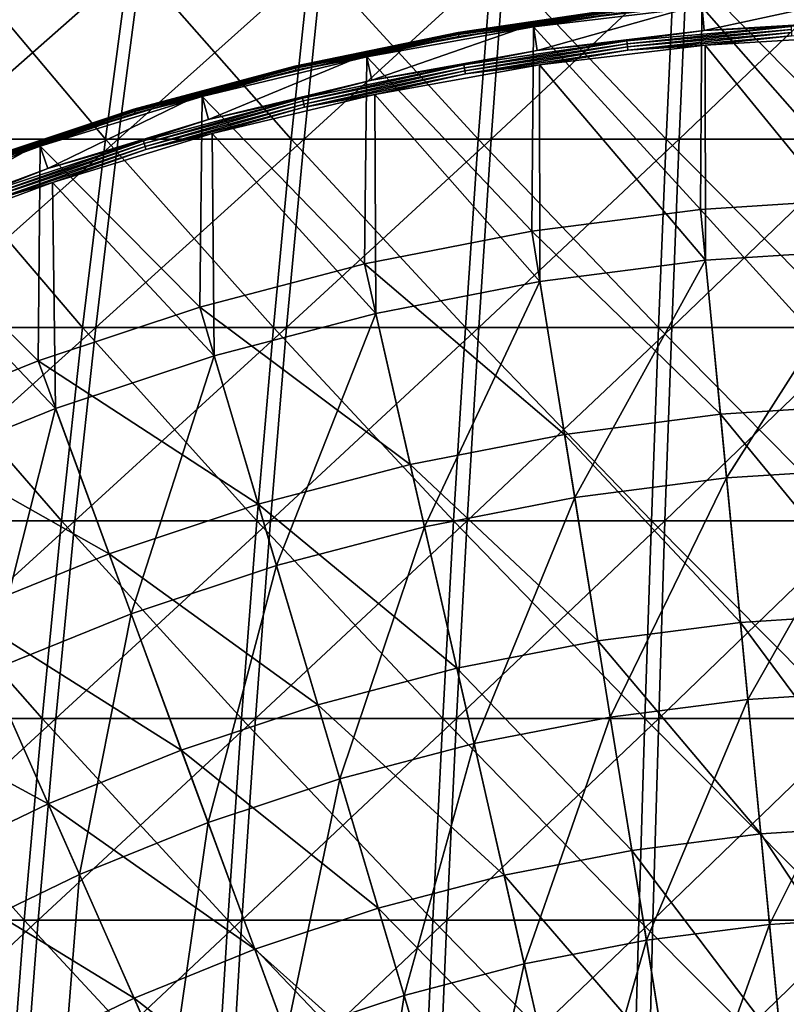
# Model space of a CAD drawing. Header units: millimetres. Extents: x -80 to 80, y -80 to 80.
# Tile 113 of 170: x -15 to -3, y 29 to 45. Entities that reach past the tile are written whole.
import ezdxf

# ---------------------------------------------------------------- set-up
doc = ezdxf.new("R2010")
doc.units = ezdxf.units.MM
doc.header["$LTSCALE"] = 13.670324
for name, color, linetype in [('1', 7, 'CONTINUOUS'), ('12', 7, 'CONTINUOUS'), ('14', 7, 'CONTINUOUS'), ('2', 7, 'CONTINUOUS'), ('4', 7, 'CONTINUOUS'), ('6', 7, 'CONTINUOUS'), ('8', 7, 'CONTINUOUS')]:
    doc.layers.add(name, color=color, linetype=linetype)

msp = doc.modelspace()

# ---------------------------------------------------------------- linework, layer by layer
at = {"layer": '1', "color": 7, "linetype": 'Continuous'}
for points in [[(-13.258, 42.984, 66.156), (-12.877, 45.886, 64.255), (-16.174, 42.984, 65.504), (-13.258, 42.984, 66.156)], [(-16.174, 42.984, 65.504), (-12.877, 45.886, 64.255), (-15.71, 45.886, 63.621), (-16.174, 42.984, 65.504)], [(-10.316, 42.984, 66.678), (-10.019, 45.886, 64.762), (-13.258, 42.984, 66.156), (-10.316, 42.984, 66.678)], [(-13.258, 42.984, 66.156), (-10.019, 45.886, 64.762), (-12.877, 45.886, 64.255), (-13.258, 42.984, 66.156)], [(-7.353, 42.984, 67.069), (-7.142, 45.886, 65.142), (-10.316, 42.984, 66.678), (-7.353, 42.984, 67.069)], [(-10.316, 42.984, 66.678), (-7.142, 45.886, 65.142), (-10.019, 45.886, 64.762), (-10.316, 42.984, 66.678)], [(-4.377, 42.984, 67.329), (-4.251, 45.886, 65.394), (-7.353, 42.984, 67.069), (-4.377, 42.984, 67.329)], [(-7.353, 42.984, 67.069), (-4.251, 45.886, 65.394), (-7.142, 45.886, 65.142), (-7.353, 42.984, 67.069)], [(-1.391, 42.984, 67.457), (-1.351, 45.886, 65.518), (-4.377, 42.984, 67.329), (-1.391, 42.984, 67.457)], [(-4.377, 42.984, 67.329), (-1.351, 45.886, 65.518), (-4.251, 45.886, 65.394), (-4.377, 42.984, 67.329)], [(-13.614, 40, 67.931), (-13.258, 42.984, 66.156), (-16.608, 40, 67.262), (-13.614, 40, 67.931)], [(-16.608, 40, 67.262), (-13.258, 42.984, 66.156), (-16.174, 42.984, 65.504), (-16.608, 40, 67.262)], [(-10.593, 40, 68.467), (-10.316, 42.984, 66.678), (-13.614, 40, 67.931), (-10.593, 40, 68.467)], [(-13.614, 40, 67.931), (-10.316, 42.984, 66.678), (-13.258, 42.984, 66.156), (-13.614, 40, 67.931)], [(-7.551, 40, 68.869), (-7.353, 42.984, 67.069), (-10.593, 40, 68.467), (-7.551, 40, 68.869)], [(-10.593, 40, 68.467), (-7.353, 42.984, 67.069), (-10.316, 42.984, 66.678), (-10.593, 40, 68.467)], [(-4.494, 40, 69.136), (-4.377, 42.984, 67.329), (-7.551, 40, 68.869), (-4.494, 40, 69.136)], [(-7.551, 40, 68.869), (-4.377, 42.984, 67.329), (-7.353, 42.984, 67.069), (-7.551, 40, 68.869)], [(-1.428, 40, 69.267), (-1.391, 42.984, 67.457), (-4.494, 40, 69.136), (-1.428, 40, 69.267)], [(-4.494, 40, 69.136), (-1.391, 42.984, 67.457), (-4.377, 42.984, 67.329), (-4.494, 40, 69.136)], [(-13.944, 36.94, 69.577), (-13.614, 40, 67.931), (-17.011, 36.94, 68.892), (-13.944, 36.94, 69.577)], [(-17.011, 36.94, 68.892), (-13.614, 40, 67.931), (-16.608, 40, 67.262), (-17.011, 36.94, 68.892)], [(-10.849, 36.94, 70.127), (-10.593, 40, 68.467), (-13.944, 36.94, 69.577), (-10.849, 36.94, 70.127)], [(-13.944, 36.94, 69.577), (-10.593, 40, 68.467), (-13.614, 40, 67.931), (-13.944, 36.94, 69.577)], [(-7.734, 36.94, 70.538), (-7.551, 40, 68.869), (-10.849, 36.94, 70.127), (-7.734, 36.94, 70.538)], [(-10.849, 36.94, 70.127), (-7.551, 40, 68.869), (-10.593, 40, 68.467), (-10.849, 36.94, 70.127)], [(-4.603, 36.94, 70.811), (-4.494, 40, 69.136), (-7.734, 36.94, 70.538), (-4.603, 36.94, 70.811)], [(-7.734, 36.94, 70.538), (-4.494, 40, 69.136), (-7.551, 40, 68.869), (-7.734, 36.94, 70.538)], [(-1.463, 36.94, 70.946), (-1.428, 40, 69.267), (-4.603, 36.94, 70.811), (-1.463, 36.94, 70.946)], [(-4.603, 36.94, 70.811), (-1.428, 40, 69.267), (-4.494, 40, 69.136), (-4.603, 36.94, 70.811)], [(-14.247, 33.809, 71.091), (-13.944, 36.94, 69.577), (-17.381, 33.809, 70.39), (-14.247, 33.809, 71.091)], [(-17.381, 33.809, 70.39), (-13.944, 36.94, 69.577), (-17.011, 36.94, 68.892), (-17.381, 33.809, 70.39)], [(-11.085, 33.809, 71.652), (-10.849, 36.94, 70.127), (-14.247, 33.809, 71.091), (-11.085, 33.809, 71.652)], [(-14.247, 33.809, 71.091), (-10.849, 36.94, 70.127), (-13.944, 36.94, 69.577), (-14.247, 33.809, 71.091)], [(-7.902, 33.809, 72.073), (-7.734, 36.94, 70.538), (-11.085, 33.809, 71.652), (-7.902, 33.809, 72.073)], [(-11.085, 33.809, 71.652), (-7.734, 36.94, 70.538), (-10.849, 36.94, 70.127), (-11.085, 33.809, 71.652)], [(-4.703, 33.809, 72.352), (-4.603, 36.94, 70.811), (-7.902, 33.809, 72.073), (-4.703, 33.809, 72.352)], [(-7.902, 33.809, 72.073), (-4.603, 36.94, 70.811), (-7.734, 36.94, 70.538), (-7.902, 33.809, 72.073)], [(-1.495, 33.809, 72.489), (-1.463, 36.94, 70.946), (-4.703, 33.809, 72.352), (-1.495, 33.809, 72.489)], [(-4.703, 33.809, 72.352), (-1.463, 36.94, 70.946), (-4.603, 36.94, 70.811), (-4.703, 33.809, 72.352)], [(-14.523, 30.615, 72.469), (-14.247, 33.809, 71.091), (-17.718, 30.615, 71.755), (-14.523, 30.615, 72.469)], [(-17.718, 30.615, 71.755), (-14.247, 33.809, 71.091), (-17.381, 33.809, 70.39), (-17.718, 30.615, 71.755)], [(-11.3, 30.615, 73.041), (-11.085, 33.809, 71.652), (-14.523, 30.615, 72.469), (-11.3, 30.615, 73.041)], [(-14.523, 30.615, 72.469), (-11.085, 33.809, 71.652), (-14.247, 33.809, 71.091), (-14.523, 30.615, 72.469)], [(-8.055, 30.615, 73.47), (-7.902, 33.809, 72.073), (-11.3, 30.615, 73.041), (-8.055, 30.615, 73.47)], [(-11.3, 30.615, 73.041), (-7.902, 33.809, 72.073), (-11.085, 33.809, 71.652), (-11.3, 30.615, 73.041)], [(-4.794, 30.615, 73.755), (-4.703, 33.809, 72.352), (-8.055, 30.615, 73.47), (-4.794, 30.615, 73.755)], [(-8.055, 30.615, 73.47), (-4.703, 33.809, 72.352), (-7.902, 33.809, 72.073), (-8.055, 30.615, 73.47)], [(-1.524, 30.615, 73.895), (-1.495, 33.809, 72.489), (-4.794, 30.615, 73.755), (-1.524, 30.615, 73.895)], [(-4.794, 30.615, 73.755), (-1.495, 33.809, 72.489), (-4.703, 33.809, 72.352), (-4.794, 30.615, 73.755)], [(-14.772, 27.362, 73.71), (-14.523, 30.615, 72.469), (-18.021, 27.362, 72.983), (-14.772, 27.362, 73.71)], [(-18.021, 27.362, 72.983), (-14.523, 30.615, 72.469), (-17.718, 30.615, 71.755), (-18.021, 27.362, 72.983)], [(-11.494, 27.362, 74.292), (-11.3, 30.615, 73.041), (-14.772, 27.362, 73.71), (-11.494, 27.362, 74.292)], [(-14.772, 27.362, 73.71), (-11.3, 30.615, 73.041), (-14.523, 30.615, 72.469), (-14.772, 27.362, 73.71)], [(-8.193, 27.362, 74.728), (-8.055, 30.615, 73.47), (-11.494, 27.362, 74.292), (-8.193, 27.362, 74.728)], [(-11.494, 27.362, 74.292), (-8.055, 30.615, 73.47), (-11.3, 30.615, 73.041), (-11.494, 27.362, 74.292)], [(-4.876, 27.362, 75.017), (-4.794, 30.615, 73.755), (-8.193, 27.362, 74.728), (-4.876, 27.362, 75.017)], [(-8.193, 27.362, 74.728), (-4.794, 30.615, 73.755), (-8.055, 30.615, 73.47), (-8.193, 27.362, 74.728)], [(-1.55, 27.362, 75.159), (-1.524, 30.615, 73.895), (-4.876, 27.362, 75.017), (-1.55, 27.362, 75.159)], [(-4.876, 27.362, 75.017), (-1.524, 30.615, 73.895), (-4.794, 30.615, 73.755), (-4.876, 27.362, 75.017)]]:
    msp.add_3dface(points, dxfattribs=at)
at = {"layer": '12', "color": 42, "linetype": 'Continuous', "true_color": 0xd9ad06}
for points in [[(-1.323, 44.629, 67.745), (-1.322, 41.236, 69.467), (-3.965, 44.472, 67.745), (-1.323, 44.629, 67.745)], [(-3.965, 44.472, 67.745), (-3.962, 41.066, 69.467), (-6.592, 44.159, 67.745), (-3.965, 44.472, 67.745)], [(-1.322, 41.236, 69.467), (-3.962, 41.066, 69.467), (-3.965, 44.472, 67.745), (-1.322, 41.236, 69.467)], [(-6.592, 44.159, 67.745), (-6.585, 40.728, 69.467), (-9.197, 43.691, 67.745), (-6.592, 44.159, 67.745)], [(-3.962, 41.066, 69.467), (-6.585, 40.728, 69.467), (-6.592, 44.159, 67.745), (-3.962, 41.066, 69.467)], [(-9.197, 43.691, 67.745), (-9.181, 40.222, 69.467), (-11.769, 43.07, 67.745), (-9.197, 43.691, 67.745)], [(-6.585, 40.728, 69.467), (-9.181, 40.222, 69.467), (-9.197, 43.691, 67.745), (-6.585, 40.728, 69.467)], [(-11.769, 43.07, 67.745), (-11.739, 39.552, 69.467), (-14.3, 42.297, 67.745), (-11.769, 43.07, 67.745)], [(-9.181, 40.222, 69.467), (-11.739, 39.552, 69.467), (-11.769, 43.07, 67.745), (-9.181, 40.222, 69.467)], [(-14.3, 42.297, 67.745), (-14.249, 38.718, 69.467), (-16.78, 41.376, 67.745), (-14.3, 42.297, 67.745)], [(-11.739, 39.552, 69.467), (-14.249, 38.718, 69.467), (-14.3, 42.297, 67.745), (-11.739, 39.552, 69.467)], [(-14.249, 38.718, 69.467), (-16.7, 37.726, 69.467), (-16.78, 41.376, 67.745), (-14.249, 38.718, 69.467)], [(-3.962, 41.066, 69.467), (-1.322, 41.236, 69.467), (-3.629, 37.62, 71.053), (-3.962, 41.066, 69.467)], [(-3.629, 37.62, 71.053), (-1.322, 41.236, 69.467), (-1.211, 37.775, 71.053), (-3.629, 37.62, 71.053)], [(-6.585, 40.728, 69.467), (-3.962, 41.066, 69.467), (-6.032, 37.31, 71.053), (-6.585, 40.728, 69.467)], [(-6.032, 37.31, 71.053), (-3.962, 41.066, 69.467), (-3.629, 37.62, 71.053), (-6.032, 37.31, 71.053)], [(-9.181, 40.222, 69.467), (-6.585, 40.728, 69.467), (-8.41, 36.847, 71.053), (-9.181, 40.222, 69.467)], [(-8.41, 36.847, 71.053), (-6.585, 40.728, 69.467), (-6.032, 37.31, 71.053), (-8.41, 36.847, 71.053)], [(-11.739, 39.552, 69.467), (-9.181, 40.222, 69.467), (-10.754, 36.233, 71.053), (-11.739, 39.552, 69.467)], [(-10.754, 36.233, 71.053), (-9.181, 40.222, 69.467), (-8.41, 36.847, 71.053), (-10.754, 36.233, 71.053)], [(-14.249, 38.718, 69.467), (-11.739, 39.552, 69.467), (-13.053, 35.469, 71.053), (-14.249, 38.718, 69.467)], [(-13.053, 35.469, 71.053), (-11.739, 39.552, 69.467), (-10.754, 36.233, 71.053), (-13.053, 35.469, 71.053)], [(-16.7, 37.726, 69.467), (-14.249, 38.718, 69.467), (-15.299, 34.56, 71.053), (-16.7, 37.726, 69.467)], [(-15.299, 34.56, 71.053), (-14.249, 38.718, 69.467), (-13.053, 35.469, 71.053), (-15.299, 34.56, 71.053)], [(-3.629, 37.62, 71.053), (-1.211, 37.775, 71.053), (-3.291, 34.113, 72.496), (-3.629, 37.62, 71.053)], [(-3.291, 34.113, 72.496), (-1.211, 37.775, 71.053), (-1.098, 34.254, 72.496), (-3.291, 34.113, 72.496)], [(-6.032, 37.31, 71.053), (-3.629, 37.62, 71.053), (-5.47, 33.832, 72.496), (-6.032, 37.31, 71.053)], [(-5.47, 33.832, 72.496), (-3.629, 37.62, 71.053), (-3.291, 34.113, 72.496), (-5.47, 33.832, 72.496)], [(-8.41, 36.847, 71.053), (-6.032, 37.31, 71.053), (-7.626, 33.412, 72.496), (-8.41, 36.847, 71.053)], [(-7.626, 33.412, 72.496), (-6.032, 37.31, 71.053), (-5.47, 33.832, 72.496), (-7.626, 33.412, 72.496)], [(-10.754, 36.233, 71.053), (-8.41, 36.847, 71.053), (-9.751, 32.855, 72.496), (-10.754, 36.233, 71.053)], [(-9.751, 32.855, 72.496), (-8.41, 36.847, 71.053), (-7.626, 33.412, 72.496), (-9.751, 32.855, 72.496)], [(-13.053, 35.469, 71.053), (-10.754, 36.233, 71.053), (-11.836, 32.162, 72.496), (-13.053, 35.469, 71.053)], [(-11.836, 32.162, 72.496), (-10.754, 36.233, 71.053), (-9.751, 32.855, 72.496), (-11.836, 32.162, 72.496)], [(-15.299, 34.56, 71.053), (-13.053, 35.469, 71.053), (-13.872, 31.338, 72.496), (-15.299, 34.56, 71.053)], [(-13.872, 31.338, 72.496), (-13.053, 35.469, 71.053), (-11.836, 32.162, 72.496), (-13.872, 31.338, 72.496)], [(-15.852, 30.385, 72.496), (-15.299, 34.56, 71.053), (-13.872, 31.338, 72.496), (-15.852, 30.385, 72.496)], [(-3.291, 34.113, 72.496), (-1.098, 34.254, 72.496), (-2.947, 30.55, 73.797), (-3.291, 34.113, 72.496)], [(-2.947, 30.55, 73.797), (-1.098, 34.254, 72.496), (-0.984, 30.676, 73.797), (-2.947, 30.55, 73.797)], [(-5.47, 33.832, 72.496), (-3.291, 34.113, 72.496), (-4.898, 30.299, 73.797), (-5.47, 33.832, 72.496)], [(-4.898, 30.299, 73.797), (-3.291, 34.113, 72.496), (-2.947, 30.55, 73.797), (-4.898, 30.299, 73.797)], [(-7.626, 33.412, 72.496), (-5.47, 33.832, 72.496), (-6.83, 29.923, 73.797), (-7.626, 33.412, 72.496)], [(-6.83, 29.923, 73.797), (-5.47, 33.832, 72.496), (-4.898, 30.299, 73.797), (-6.83, 29.923, 73.797)], [(-9.751, 32.855, 72.496), (-7.626, 33.412, 72.496), (-8.733, 29.424, 73.797), (-9.751, 32.855, 72.496)], [(-8.733, 29.424, 73.797), (-7.626, 33.412, 72.496), (-6.83, 29.923, 73.797), (-8.733, 29.424, 73.797)], [(-11.836, 32.162, 72.496), (-9.751, 32.855, 72.496), (-10.6, 28.804, 73.797), (-11.836, 32.162, 72.496)], [(-10.6, 28.804, 73.797), (-9.751, 32.855, 72.496), (-8.733, 29.424, 73.797), (-10.6, 28.804, 73.797)], [(-13.872, 31.338, 72.496), (-11.836, 32.162, 72.496), (-12.424, 28.065, 73.797), (-13.872, 31.338, 72.496)], [(-12.424, 28.065, 73.797), (-11.836, 32.162, 72.496), (-10.6, 28.804, 73.797), (-12.424, 28.065, 73.797)], [(-15.852, 30.385, 72.496), (-13.872, 31.338, 72.496), (-14.196, 27.212, 73.797), (-15.852, 30.385, 72.496)], [(-14.196, 27.212, 73.797), (-13.872, 31.338, 72.496), (-12.424, 28.065, 73.797), (-14.196, 27.212, 73.797)], [(-2.947, 30.55, 73.797), (-0.984, 30.676, 73.797), (-2.599, 26.938, 74.951), (-2.947, 30.55, 73.797)], [(-4.898, 30.299, 73.797), (-2.947, 30.55, 73.797), (-4.319, 26.716, 74.951), (-4.898, 30.299, 73.797)], [(-4.319, 26.716, 74.951), (-2.947, 30.55, 73.797), (-2.599, 26.938, 74.951), (-4.319, 26.716, 74.951)], [(-15.911, 26.246, 73.797), (-15.852, 30.385, 72.496), (-14.196, 27.212, 73.797), (-15.911, 26.246, 73.797)], [(-6.83, 29.923, 73.797), (-4.898, 30.299, 73.797), (-6.022, 26.385, 74.951), (-6.83, 29.923, 73.797)], [(-6.022, 26.385, 74.951), (-4.898, 30.299, 73.797), (-4.319, 26.716, 74.951), (-6.022, 26.385, 74.951)], [(-8.733, 29.424, 73.797), (-6.83, 29.923, 73.797), (-7.7, 25.945, 74.951), (-8.733, 29.424, 73.797)], [(-7.7, 25.945, 74.951), (-6.83, 29.923, 73.797), (-6.022, 26.385, 74.951), (-7.7, 25.945, 74.951)], [(-10.6, 28.804, 73.797), (-8.733, 29.424, 73.797), (-9.347, 25.398, 74.951), (-10.6, 28.804, 73.797)], [(-9.347, 25.398, 74.951), (-8.733, 29.424, 73.797), (-7.7, 25.945, 74.951), (-9.347, 25.398, 74.951)]]:
    msp.add_3dface(points, dxfattribs=at)
at = {"layer": '14', "color": 42, "linetype": 'Continuous', "true_color": 0xd9ad06}
for points in [[(-3.985, 44.704, 67.776), (-2.607, 44.765, 67.747), (-5.206, 44.538, 67.747), (-3.985, 44.704, 67.776)], [(-2.607, 44.765, 67.747), (-5.2, 44.492, 67.728), (-5.206, 44.538, 67.747), (-2.607, 44.765, 67.747)], [(-2.605, 44.719, 67.728), (-5.2, 44.492, 67.728), (-2.607, 44.765, 67.747), (-2.605, 44.719, 67.728)], [(-3.985, 44.704, 67.776), (-1.33, 44.861, 67.776), (-2.607, 44.765, 67.747), (-3.985, 44.704, 67.776)], [(-6.627, 44.389, 67.776), (-3.985, 44.704, 67.776), (-5.206, 44.538, 67.747), (-6.627, 44.389, 67.776)], [(-2.605, 44.719, 67.728), (-5.195, 44.442, 67.721), (-5.2, 44.492, 67.728), (-2.605, 44.719, 67.728)], [(-2.602, 44.669, 67.721), (-5.195, 44.442, 67.721), (-2.605, 44.719, 67.728), (-2.602, 44.669, 67.721)], [(-2.602, 44.669, 67.721), (-5.189, 44.393, 67.727), (-5.195, 44.442, 67.721), (-2.602, 44.669, 67.721)], [(-2.599, 44.62, 67.727), (-5.189, 44.393, 67.727), (-2.602, 44.669, 67.721), (-2.599, 44.62, 67.727)], [(-2.599, 44.62, 67.727), (-3.965, 44.472, 67.745), (-5.189, 44.393, 67.727), (-2.599, 44.62, 67.727)], [(-1.323, 44.629, 67.745), (-3.965, 44.472, 67.745), (-2.599, 44.62, 67.727), (-1.323, 44.629, 67.745)], [(-6.627, 44.389, 67.776), (-5.206, 44.538, 67.747), (-7.787, 44.16, 67.747), (-6.627, 44.389, 67.776)], [(-5.206, 44.538, 67.747), (-7.778, 44.114, 67.728), (-7.787, 44.16, 67.747), (-5.206, 44.538, 67.747)], [(-5.2, 44.492, 67.728), (-7.778, 44.114, 67.728), (-5.206, 44.538, 67.747), (-5.2, 44.492, 67.728)], [(-5.2, 44.492, 67.728), (-7.77, 44.065, 67.721), (-7.778, 44.114, 67.728), (-5.2, 44.492, 67.728)], [(-5.195, 44.442, 67.721), (-7.77, 44.065, 67.721), (-5.2, 44.492, 67.728), (-5.195, 44.442, 67.721)], [(-5.195, 44.442, 67.721), (-7.761, 44.016, 67.727), (-7.77, 44.065, 67.721), (-5.195, 44.442, 67.721)], [(-5.189, 44.393, 67.727), (-7.761, 44.016, 67.727), (-5.195, 44.442, 67.721), (-5.189, 44.393, 67.727)], [(-3.965, 44.472, 67.745), (-6.592, 44.159, 67.745), (-5.189, 44.393, 67.727), (-3.965, 44.472, 67.745)], [(-9.244, 43.918, 67.776), (-6.627, 44.389, 67.776), (-7.787, 44.16, 67.747), (-9.244, 43.918, 67.776)], [(-5.189, 44.393, 67.727), (-6.592, 44.159, 67.745), (-7.761, 44.016, 67.727), (-5.189, 44.393, 67.727)], [(-9.244, 43.918, 67.776), (-7.787, 44.16, 67.747), (-10.341, 43.632, 67.747), (-9.244, 43.918, 67.776)], [(-7.787, 44.16, 67.747), (-10.33, 43.587, 67.728), (-10.341, 43.632, 67.747), (-7.787, 44.16, 67.747)], [(-7.778, 44.114, 67.728), (-10.33, 43.587, 67.728), (-7.787, 44.16, 67.747), (-7.778, 44.114, 67.728)], [(-6.592, 44.159, 67.745), (-9.197, 43.691, 67.745), (-7.761, 44.016, 67.727), (-6.592, 44.159, 67.745)], [(-7.778, 44.114, 67.728), (-10.319, 43.539, 67.721), (-10.33, 43.587, 67.728), (-7.778, 44.114, 67.728)], [(-7.77, 44.065, 67.721), (-10.319, 43.539, 67.721), (-7.778, 44.114, 67.728), (-7.77, 44.065, 67.721)], [(-7.77, 44.065, 67.721), (-10.307, 43.491, 67.727), (-10.319, 43.539, 67.721), (-7.77, 44.065, 67.721)], [(-7.761, 44.016, 67.727), (-10.307, 43.491, 67.727), (-7.77, 44.065, 67.721), (-7.761, 44.016, 67.727)], [(-7.761, 44.016, 67.727), (-9.197, 43.691, 67.745), (-10.307, 43.491, 67.727), (-7.761, 44.016, 67.727)], [(-11.83, 43.294, 67.776), (-9.244, 43.918, 67.776), (-10.341, 43.632, 67.747), (-11.83, 43.294, 67.776)], [(-9.197, 43.691, 67.745), (-11.769, 43.07, 67.745), (-10.307, 43.491, 67.727), (-9.197, 43.691, 67.745)], [(-11.83, 43.294, 67.776), (-10.341, 43.632, 67.747), (-12.86, 42.957, 67.747), (-11.83, 43.294, 67.776)], [(-10.341, 43.632, 67.747), (-12.847, 42.913, 67.728), (-12.86, 42.957, 67.747), (-10.341, 43.632, 67.747)], [(-10.33, 43.587, 67.728), (-12.847, 42.913, 67.728), (-10.341, 43.632, 67.747), (-10.33, 43.587, 67.728)], [(-10.33, 43.587, 67.728), (-12.833, 42.865, 67.721), (-12.847, 42.913, 67.728), (-10.33, 43.587, 67.728)], [(-10.319, 43.539, 67.721), (-12.833, 42.865, 67.721), (-10.33, 43.587, 67.728), (-10.319, 43.539, 67.721)], [(-10.319, 43.539, 67.721), (-12.819, 42.818, 67.727), (-12.833, 42.865, 67.721), (-10.319, 43.539, 67.721)], [(-10.307, 43.491, 67.727), (-12.819, 42.818, 67.727), (-10.319, 43.539, 67.721), (-10.307, 43.491, 67.727)], [(-10.307, 43.491, 67.727), (-11.769, 43.07, 67.745), (-12.819, 42.818, 67.727), (-10.307, 43.491, 67.727)], [(-14.374, 42.517, 67.776), (-11.83, 43.294, 67.776), (-12.86, 42.957, 67.747), (-14.374, 42.517, 67.776)], [(-11.769, 43.07, 67.745), (-14.3, 42.297, 67.745), (-12.819, 42.818, 67.727), (-11.769, 43.07, 67.745)], [(-14.374, 42.517, 67.776), (-12.86, 42.957, 67.747), (-15.336, 42.137, 67.747), (-14.374, 42.517, 67.776)], [(-12.86, 42.957, 67.747), (-15.321, 42.093, 67.728), (-15.336, 42.137, 67.747), (-12.86, 42.957, 67.747)], [(-12.847, 42.913, 67.728), (-15.321, 42.093, 67.728), (-12.86, 42.957, 67.747), (-12.847, 42.913, 67.728)], [(-12.847, 42.913, 67.728), (-15.304, 42.047, 67.721), (-15.321, 42.093, 67.728), (-12.847, 42.913, 67.728)], [(-12.833, 42.865, 67.721), (-15.304, 42.047, 67.721), (-12.847, 42.913, 67.728), (-12.833, 42.865, 67.721)], [(-12.833, 42.865, 67.721), (-15.287, 42, 67.727), (-15.304, 42.047, 67.721), (-12.833, 42.865, 67.721)], [(-12.819, 42.818, 67.727), (-15.287, 42, 67.727), (-12.833, 42.865, 67.721), (-12.819, 42.818, 67.727)], [(-12.819, 42.818, 67.727), (-14.3, 42.297, 67.745), (-15.287, 42, 67.727), (-12.819, 42.818, 67.727)], [(-16.867, 41.591, 67.776), (-14.374, 42.517, 67.776), (-15.336, 42.137, 67.747), (-16.867, 41.591, 67.776)], [(-14.3, 42.297, 67.745), (-16.78, 41.376, 67.745), (-15.287, 42, 67.727), (-14.3, 42.297, 67.745)]]:
    msp.add_3dface(points, dxfattribs=at)
at = {"layer": '2', "color": 7, "linetype": 'Continuous'}
for points in [[(-15.904, 45.886, -63.573), (-13.46, 42.984, -66.115), (-16.374, 42.984, -65.454), (-15.904, 45.886, -63.573)], [(-13.073, 45.886, -64.215), (-13.46, 42.984, -66.115), (-15.904, 45.886, -63.573), (-13.073, 45.886, -64.215)], [(-13.073, 45.886, -64.215), (-10.519, 42.984, -66.646), (-13.46, 42.984, -66.115), (-13.073, 45.886, -64.215)], [(-10.217, 45.886, -64.731), (-10.519, 42.984, -66.646), (-13.073, 45.886, -64.215), (-10.217, 45.886, -64.731)], [(-10.217, 45.886, -64.731), (-7.558, 42.984, -67.047), (-10.519, 42.984, -66.646), (-10.217, 45.886, -64.731)], [(-7.341, 45.886, -65.12), (-7.558, 42.984, -67.047), (-10.217, 45.886, -64.731), (-7.341, 45.886, -65.12)], [(-7.341, 45.886, -65.12), (-4.582, 42.984, -67.316), (-7.558, 42.984, -67.047), (-7.341, 45.886, -65.12)], [(-4.45, 45.886, -65.381), (-4.582, 42.984, -67.316), (-7.341, 45.886, -65.12), (-4.45, 45.886, -65.381)], [(-4.45, 45.886, -65.381), (-1.597, 42.984, -67.452), (-4.582, 42.984, -67.316), (-4.45, 45.886, -65.381)], [(-1.551, 45.886, -65.514), (-1.597, 42.984, -67.452), (-4.45, 45.886, -65.381), (-1.551, 45.886, -65.514)], [(-16.374, 42.984, -65.454), (-13.821, 40, -67.889), (-16.814, 40, -67.211), (-16.374, 42.984, -65.454)], [(-13.46, 42.984, -66.115), (-13.821, 40, -67.889), (-16.374, 42.984, -65.454), (-13.46, 42.984, -66.115)], [(-13.46, 42.984, -66.115), (-10.802, 40, -68.435), (-13.821, 40, -67.889), (-13.46, 42.984, -66.115)], [(-10.519, 42.984, -66.646), (-10.802, 40, -68.435), (-13.46, 42.984, -66.115), (-10.519, 42.984, -66.646)], [(-10.519, 42.984, -66.646), (-7.761, 40, -68.846), (-10.802, 40, -68.435), (-10.519, 42.984, -66.646)], [(-7.558, 42.984, -67.047), (-7.761, 40, -68.846), (-10.519, 42.984, -66.646), (-7.558, 42.984, -67.047)], [(-7.558, 42.984, -67.047), (-4.705, 40, -69.122), (-7.761, 40, -68.846), (-7.558, 42.984, -67.047)], [(-4.582, 42.984, -67.316), (-4.705, 40, -69.122), (-7.558, 42.984, -67.047), (-4.582, 42.984, -67.316)], [(-4.582, 42.984, -67.316), (-1.64, 40, -69.263), (-4.705, 40, -69.122), (-4.582, 42.984, -67.316)], [(-1.597, 42.984, -67.452), (-1.64, 40, -69.263), (-4.582, 42.984, -67.316), (-1.597, 42.984, -67.452)], [(-16.814, 40, -67.211), (-14.156, 36.94, -69.534), (-17.221, 36.94, -68.84), (-16.814, 40, -67.211)], [(-13.821, 40, -67.889), (-14.156, 36.94, -69.534), (-16.814, 40, -67.211), (-13.821, 40, -67.889)], [(-13.821, 40, -67.889), (-11.064, 36.94, -70.093), (-14.156, 36.94, -69.534), (-13.821, 40, -67.889)], [(-10.802, 40, -68.435), (-11.064, 36.94, -70.093), (-13.821, 40, -67.889), (-10.802, 40, -68.435)], [(-10.802, 40, -68.435), (-7.949, 36.94, -70.514), (-11.064, 36.94, -70.093), (-10.802, 40, -68.435)], [(-7.761, 40, -68.846), (-7.949, 36.94, -70.514), (-10.802, 40, -68.435), (-7.761, 40, -68.846)], [(-7.761, 40, -68.846), (-4.819, 36.94, -70.797), (-7.949, 36.94, -70.514), (-7.761, 40, -68.846)], [(-4.705, 40, -69.122), (-4.819, 36.94, -70.797), (-7.761, 40, -68.846), (-4.705, 40, -69.122)], [(-4.705, 40, -69.122), (-1.68, 36.94, -70.941), (-4.819, 36.94, -70.797), (-4.705, 40, -69.122)], [(-1.64, 40, -69.263), (-1.68, 36.94, -70.941), (-4.705, 40, -69.122), (-1.64, 40, -69.263)], [(-17.221, 36.94, -68.84), (-14.464, 33.809, -71.047), (-17.596, 33.809, -70.337), (-17.221, 36.94, -68.84)], [(-14.156, 36.94, -69.534), (-14.464, 33.809, -71.047), (-17.221, 36.94, -68.84), (-14.156, 36.94, -69.534)], [(-14.156, 36.94, -69.534), (-11.304, 33.809, -71.618), (-14.464, 33.809, -71.047), (-14.156, 36.94, -69.534)], [(-11.064, 36.94, -70.093), (-11.304, 33.809, -71.618), (-14.156, 36.94, -69.534), (-11.064, 36.94, -70.093)], [(-11.064, 36.94, -70.093), (-8.122, 33.809, -72.048), (-11.304, 33.809, -71.618), (-11.064, 36.94, -70.093)], [(-7.949, 36.94, -70.514), (-8.122, 33.809, -72.048), (-11.064, 36.94, -70.093), (-7.949, 36.94, -70.514)], [(-7.949, 36.94, -70.514), (-4.924, 33.809, -72.337), (-8.122, 33.809, -72.048), (-7.949, 36.94, -70.514)], [(-4.819, 36.94, -70.797), (-4.924, 33.809, -72.337), (-7.949, 36.94, -70.514), (-4.819, 36.94, -70.797)], [(-4.819, 36.94, -70.797), (-1.716, 33.809, -72.484), (-4.924, 33.809, -72.337), (-4.819, 36.94, -70.797)], [(-1.68, 36.94, -70.941), (-1.716, 33.809, -72.484), (-4.819, 36.94, -70.797), (-1.68, 36.94, -70.941)], [(-17.596, 33.809, -70.337), (-14.745, 30.615, -72.425), (-17.937, 30.615, -71.701), (-17.596, 33.809, -70.337)], [(-14.464, 33.809, -71.047), (-14.745, 30.615, -72.425), (-17.596, 33.809, -70.337), (-14.464, 33.809, -71.047)], [(-14.464, 33.809, -71.047), (-11.523, 30.615, -73.007), (-14.745, 30.615, -72.425), (-14.464, 33.809, -71.047)], [(-11.304, 33.809, -71.618), (-11.523, 30.615, -73.007), (-14.464, 33.809, -71.047), (-11.304, 33.809, -71.618)], [(-11.304, 33.809, -71.618), (-8.28, 30.615, -73.445), (-11.523, 30.615, -73.007), (-11.304, 33.809, -71.618)], [(-8.122, 33.809, -72.048), (-8.28, 30.615, -73.445), (-11.304, 33.809, -71.618), (-8.122, 33.809, -72.048)], [(-8.122, 33.809, -72.048), (-5.019, 30.615, -73.74), (-8.28, 30.615, -73.445), (-8.122, 33.809, -72.048)], [(-4.924, 33.809, -72.337), (-5.019, 30.615, -73.74), (-8.122, 33.809, -72.048), (-4.924, 33.809, -72.337)], [(-4.924, 33.809, -72.337), (-1.749, 30.615, -73.89), (-5.019, 30.615, -73.74), (-4.924, 33.809, -72.337)], [(-1.716, 33.809, -72.484), (-1.749, 30.615, -73.89), (-4.924, 33.809, -72.337), (-1.716, 33.809, -72.484)], [(-14.745, 30.615, -72.425), (-14.997, 27.362, -73.664), (-17.937, 30.615, -71.701), (-14.745, 30.615, -72.425)], [(-14.745, 30.615, -72.425), (-11.721, 27.362, -74.256), (-14.997, 27.362, -73.664), (-14.745, 30.615, -72.425)], [(-11.523, 30.615, -73.007), (-11.721, 27.362, -74.256), (-14.745, 30.615, -72.425), (-11.523, 30.615, -73.007)], [(-11.523, 30.615, -73.007), (-8.421, 27.362, -74.702), (-11.721, 27.362, -74.256), (-11.523, 30.615, -73.007)], [(-8.28, 30.615, -73.445), (-8.421, 27.362, -74.702), (-11.523, 30.615, -73.007), (-8.28, 30.615, -73.445)], [(-8.28, 30.615, -73.445), (-5.105, 27.362, -75.002), (-8.421, 27.362, -74.702), (-8.28, 30.615, -73.445)], [(-5.019, 30.615, -73.74), (-5.105, 27.362, -75.002), (-8.28, 30.615, -73.445), (-5.019, 30.615, -73.74)], [(-5.019, 30.615, -73.74), (-1.779, 27.362, -75.154), (-5.105, 27.362, -75.002), (-5.019, 30.615, -73.74)], [(-1.749, 30.615, -73.89), (-1.779, 27.362, -75.154), (-5.019, 30.615, -73.74), (-1.749, 30.615, -73.89)]]:
    msp.add_3dface(points, dxfattribs=at)
at = {"layer": '4', "color": 42, "linetype": 'Continuous', "true_color": 0xd9ad06}
for points in [[(-4.019, 45.078, 68.497), (-1.348, 42.042, 70.132), (-1.341, 45.237, 68.497), (-4.019, 45.078, 68.497)], [(-6.682, 44.761, 68.497), (-4.039, 41.869, 70.132), (-4.019, 45.078, 68.497), (-6.682, 44.761, 68.497)], [(-4.039, 41.869, 70.132), (-1.348, 42.042, 70.132), (-4.019, 45.078, 68.497), (-4.039, 41.869, 70.132)], [(-9.322, 44.286, 68.497), (-6.713, 41.524, 70.132), (-6.682, 44.761, 68.497), (-9.322, 44.286, 68.497)], [(-6.713, 41.524, 70.132), (-4.039, 41.869, 70.132), (-6.682, 44.761, 68.497), (-6.713, 41.524, 70.132)], [(-11.929, 43.656, 68.497), (-9.36, 41.009, 70.132), (-9.322, 44.286, 68.497), (-11.929, 43.656, 68.497)], [(-9.36, 41.009, 70.132), (-6.713, 41.524, 70.132), (-9.322, 44.286, 68.497), (-9.36, 41.009, 70.132)], [(-14.494, 42.873, 68.497), (-11.968, 40.325, 70.132), (-11.929, 43.656, 68.497), (-14.494, 42.873, 68.497)], [(-11.968, 40.325, 70.132), (-9.36, 41.009, 70.132), (-11.929, 43.656, 68.497), (-11.968, 40.325, 70.132)], [(-17.009, 41.939, 68.497), (-14.527, 39.475, 70.132), (-14.494, 42.873, 68.497), (-17.009, 41.939, 68.497)], [(-14.527, 39.475, 70.132), (-11.968, 40.325, 70.132), (-14.494, 42.873, 68.497), (-14.527, 39.475, 70.132)], [(-17.026, 38.463, 70.132), (-14.527, 39.475, 70.132), (-17.009, 41.939, 68.497), (-17.026, 38.463, 70.132)], [(-4.039, 41.869, 70.132), (-1.244, 38.787, 71.647), (-1.348, 42.042, 70.132), (-4.039, 41.869, 70.132)], [(-6.713, 41.524, 70.132), (-3.726, 38.627, 71.647), (-4.039, 41.869, 70.132), (-6.713, 41.524, 70.132)], [(-3.726, 38.627, 71.647), (-1.244, 38.787, 71.647), (-4.039, 41.869, 70.132), (-3.726, 38.627, 71.647)], [(-9.36, 41.009, 70.132), (-6.194, 38.309, 71.647), (-6.713, 41.524, 70.132), (-9.36, 41.009, 70.132)], [(-6.194, 38.309, 71.647), (-3.726, 38.627, 71.647), (-6.713, 41.524, 70.132), (-6.194, 38.309, 71.647)], [(-11.968, 40.325, 70.132), (-8.635, 37.834, 71.647), (-9.36, 41.009, 70.132), (-11.968, 40.325, 70.132)], [(-8.635, 37.834, 71.647), (-6.194, 38.309, 71.647), (-9.36, 41.009, 70.132), (-8.635, 37.834, 71.647)], [(-14.527, 39.475, 70.132), (-11.042, 37.203, 71.647), (-11.968, 40.325, 70.132), (-14.527, 39.475, 70.132)], [(-11.042, 37.203, 71.647), (-8.635, 37.834, 71.647), (-11.968, 40.325, 70.132), (-11.042, 37.203, 71.647)], [(-17.026, 38.463, 70.132), (-13.402, 36.419, 71.647), (-14.527, 39.475, 70.132), (-17.026, 38.463, 70.132)], [(-13.402, 36.419, 71.647), (-11.042, 37.203, 71.647), (-14.527, 39.475, 70.132), (-13.402, 36.419, 71.647)], [(-3.726, 38.627, 71.647), (-1.138, 35.477, 73.037), (-1.244, 38.787, 71.647), (-3.726, 38.627, 71.647)], [(-6.194, 38.309, 71.647), (-3.408, 35.331, 73.037), (-3.726, 38.627, 71.647), (-6.194, 38.309, 71.647)], [(-3.408, 35.331, 73.037), (-1.138, 35.477, 73.037), (-3.726, 38.627, 71.647), (-3.408, 35.331, 73.037)], [(-15.708, 35.485, 71.647), (-13.402, 36.419, 71.647), (-17.026, 38.463, 70.132), (-15.708, 35.485, 71.647)], [(-8.635, 37.834, 71.647), (-5.665, 35.04, 73.037), (-6.194, 38.309, 71.647), (-8.635, 37.834, 71.647)], [(-5.665, 35.04, 73.037), (-3.408, 35.331, 73.037), (-6.194, 38.309, 71.647), (-5.665, 35.04, 73.037)], [(-11.042, 37.203, 71.647), (-7.898, 34.605, 73.037), (-8.635, 37.834, 71.647), (-11.042, 37.203, 71.647)], [(-7.898, 34.605, 73.037), (-5.665, 35.04, 73.037), (-8.635, 37.834, 71.647), (-7.898, 34.605, 73.037)], [(-13.402, 36.419, 71.647), (-10.099, 34.028, 73.037), (-11.042, 37.203, 71.647), (-13.402, 36.419, 71.647)], [(-10.099, 34.028, 73.037), (-7.898, 34.605, 73.037), (-11.042, 37.203, 71.647), (-10.099, 34.028, 73.037)], [(-15.708, 35.485, 71.647), (-12.259, 33.311, 73.037), (-13.402, 36.419, 71.647), (-15.708, 35.485, 71.647)], [(-12.259, 33.311, 73.037), (-10.099, 34.028, 73.037), (-13.402, 36.419, 71.647), (-12.259, 33.311, 73.037)], [(-17.95, 34.406, 71.647), (-14.368, 32.457, 73.037), (-15.708, 35.485, 71.647), (-17.95, 34.406, 71.647)], [(-14.368, 32.457, 73.037), (-12.259, 33.311, 73.037), (-15.708, 35.485, 71.647), (-14.368, 32.457, 73.037)], [(-3.408, 35.331, 73.037), (-1.03, 32.117, 74.302), (-1.138, 35.477, 73.037), (-3.408, 35.331, 73.037)], [(-5.665, 35.04, 73.037), (-3.086, 31.985, 74.302), (-3.408, 35.331, 73.037), (-5.665, 35.04, 73.037)], [(-3.086, 31.985, 74.302), (-1.03, 32.117, 74.302), (-3.408, 35.331, 73.037), (-3.086, 31.985, 74.302)], [(-7.898, 34.605, 73.037), (-5.129, 31.722, 74.302), (-5.665, 35.04, 73.037), (-7.898, 34.605, 73.037)], [(-5.129, 31.722, 74.302), (-3.086, 31.985, 74.302), (-5.665, 35.04, 73.037), (-5.129, 31.722, 74.302)], [(-10.099, 34.028, 73.037), (-7.15, 31.328, 74.302), (-7.898, 34.605, 73.037), (-10.099, 34.028, 73.037)], [(-7.15, 31.328, 74.302), (-5.129, 31.722, 74.302), (-7.898, 34.605, 73.037), (-7.15, 31.328, 74.302)], [(-16.418, 31.47, 73.037), (-14.368, 32.457, 73.037), (-17.95, 34.406, 71.647), (-16.418, 31.47, 73.037)], [(-12.259, 33.311, 73.037), (-9.143, 30.805, 74.302), (-10.099, 34.028, 73.037), (-12.259, 33.311, 73.037)], [(-9.143, 30.805, 74.302), (-7.15, 31.328, 74.302), (-10.099, 34.028, 73.037), (-9.143, 30.805, 74.302)], [(-14.368, 32.457, 73.037), (-11.098, 30.156, 74.302), (-12.259, 33.311, 73.037), (-14.368, 32.457, 73.037)], [(-11.098, 30.156, 74.302), (-9.143, 30.805, 74.302), (-12.259, 33.311, 73.037), (-11.098, 30.156, 74.302)], [(-16.418, 31.47, 73.037), (-13.007, 29.383, 74.302), (-14.368, 32.457, 73.037), (-16.418, 31.47, 73.037)], [(-13.007, 29.383, 74.302), (-11.098, 30.156, 74.302), (-14.368, 32.457, 73.037), (-13.007, 29.383, 74.302)], [(-3.086, 31.985, 74.302), (-0.921, 28.712, 75.438), (-1.03, 32.117, 74.302), (-3.086, 31.985, 74.302)], [(-5.129, 31.722, 74.302), (-2.758, 28.594, 75.438), (-3.086, 31.985, 74.302), (-5.129, 31.722, 74.302)], [(-2.758, 28.594, 75.438), (-0.921, 28.712, 75.438), (-3.086, 31.985, 74.302), (-2.758, 28.594, 75.438)], [(-7.15, 31.328, 74.302), (-4.585, 28.358, 75.438), (-5.129, 31.722, 74.302), (-7.15, 31.328, 74.302)], [(-4.585, 28.358, 75.438), (-2.758, 28.594, 75.438), (-5.129, 31.722, 74.302), (-4.585, 28.358, 75.438)], [(-14.863, 28.49, 74.302), (-13.007, 29.383, 74.302), (-16.418, 31.47, 73.037), (-14.863, 28.49, 74.302)], [(-9.143, 30.805, 74.302), (-6.392, 28.006, 75.438), (-7.15, 31.328, 74.302), (-9.143, 30.805, 74.302)], [(-6.392, 28.006, 75.438), (-4.585, 28.358, 75.438), (-7.15, 31.328, 74.302), (-6.392, 28.006, 75.438)], [(-11.098, 30.156, 74.302), (-8.174, 27.539, 75.438), (-9.143, 30.805, 74.302), (-11.098, 30.156, 74.302)], [(-8.174, 27.539, 75.438), (-6.392, 28.006, 75.438), (-9.143, 30.805, 74.302), (-8.174, 27.539, 75.438)], [(-13.007, 29.383, 74.302), (-9.921, 26.959, 75.438), (-11.098, 30.156, 74.302), (-13.007, 29.383, 74.302)], [(-9.921, 26.959, 75.438), (-8.174, 27.539, 75.438), (-11.098, 30.156, 74.302), (-9.921, 26.959, 75.438)], [(-14.863, 28.49, 74.302), (-11.628, 26.268, 75.438), (-13.007, 29.383, 74.302), (-14.863, 28.49, 74.302)], [(-11.628, 26.268, 75.438), (-9.921, 26.959, 75.438), (-13.007, 29.383, 74.302), (-11.628, 26.268, 75.438)]]:
    msp.add_3dface(points, dxfattribs=at)
at = {"layer": '6', "color": 42, "linetype": 'Continuous', "true_color": 0xd9ad06}
for points in [[(-1.342, 45.28, 68.176), (-3.985, 44.704, 67.776), (-4.022, 45.121, 68.176), (-1.342, 45.28, 68.176)], [(-1.33, 44.861, 67.776), (-3.985, 44.704, 67.776), (-1.342, 45.28, 68.176), (-1.33, 44.861, 67.776)], [(-4.022, 45.121, 68.176), (-6.627, 44.389, 67.776), (-6.688, 44.804, 68.176), (-4.022, 45.121, 68.176)], [(-3.985, 44.704, 67.776), (-6.627, 44.389, 67.776), (-4.022, 45.121, 68.176), (-3.985, 44.704, 67.776)], [(-6.688, 44.804, 68.176), (-9.244, 43.918, 67.776), (-9.331, 44.329, 68.176), (-6.688, 44.804, 68.176)], [(-6.627, 44.389, 67.776), (-9.244, 43.918, 67.776), (-6.688, 44.804, 68.176), (-6.627, 44.389, 67.776)], [(-9.331, 44.329, 68.176), (-11.83, 43.294, 67.776), (-11.941, 43.698, 68.176), (-9.331, 44.329, 68.176)], [(-9.244, 43.918, 67.776), (-11.83, 43.294, 67.776), (-9.331, 44.329, 68.176), (-9.244, 43.918, 67.776)], [(-11.941, 43.698, 68.176), (-14.374, 42.517, 67.776), (-14.508, 42.914, 68.176), (-11.941, 43.698, 68.176)], [(-11.83, 43.294, 67.776), (-14.374, 42.517, 67.776), (-11.941, 43.698, 68.176), (-11.83, 43.294, 67.776)], [(-14.508, 42.914, 68.176), (-16.867, 41.591, 67.776), (-17.025, 41.979, 68.176), (-14.508, 42.914, 68.176)], [(-14.374, 42.517, 67.776), (-16.867, 41.591, 67.776), (-14.508, 42.914, 68.176), (-14.374, 42.517, 67.776)]]:
    msp.add_3dface(points, dxfattribs=at)
at = {"layer": '8', "color": 42, "linetype": 'Continuous', "true_color": 0xd9ad06}
for points in [[(-5.266, 45.055, 68.301), (-7.875, 44.662, 68.255), (-7.877, 44.672, 68.301), (-5.266, 45.055, 68.301)], [(-5.266, 45.055, 68.301), (-7.877, 44.672, 68.301), (-5.266, 45.054, 68.348), (-5.266, 45.055, 68.301)], [(-5.266, 45.054, 68.348), (-7.877, 44.672, 68.301), (-7.877, 44.671, 68.348), (-5.266, 45.054, 68.348)], [(-5.266, 45.054, 68.348), (-7.877, 44.671, 68.348), (-5.265, 45.042, 68.394), (-5.266, 45.054, 68.348)], [(-5.265, 45.044, 68.255), (-7.875, 44.662, 68.255), (-5.266, 45.055, 68.301), (-5.265, 45.044, 68.255)], [(-4.022, 45.121, 68.176), (-6.688, 44.804, 68.176), (-5.263, 45.024, 68.213), (-4.022, 45.121, 68.176)], [(-6.682, 44.761, 68.497), (-4.019, 45.078, 68.497), (-5.258, 44.989, 68.471), (-6.682, 44.761, 68.497)], [(-5.265, 45.042, 68.394), (-7.877, 44.671, 68.348), (-7.875, 44.66, 68.394), (-5.265, 45.042, 68.394)], [(-5.265, 45.044, 68.255), (-7.872, 44.642, 68.213), (-7.875, 44.662, 68.255), (-5.265, 45.044, 68.255)], [(-5.265, 45.042, 68.394), (-7.875, 44.66, 68.394), (-5.262, 45.02, 68.435), (-5.265, 45.042, 68.394)], [(-5.262, 45.02, 68.435), (-7.875, 44.66, 68.394), (-7.871, 44.638, 68.435), (-5.262, 45.02, 68.435)], [(-5.263, 45.024, 68.213), (-7.872, 44.642, 68.213), (-5.265, 45.044, 68.255), (-5.263, 45.024, 68.213)], [(-5.263, 45.024, 68.213), (-6.688, 44.804, 68.176), (-7.872, 44.642, 68.213), (-5.263, 45.024, 68.213)], [(-5.262, 45.02, 68.435), (-7.871, 44.638, 68.435), (-5.258, 44.989, 68.471), (-5.262, 45.02, 68.435)], [(-5.258, 44.989, 68.471), (-7.871, 44.638, 68.435), (-7.865, 44.607, 68.471), (-5.258, 44.989, 68.471)], [(-6.682, 44.761, 68.497), (-5.258, 44.989, 68.471), (-7.865, 44.607, 68.471), (-6.682, 44.761, 68.497)], [(-6.688, 44.804, 68.176), (-9.331, 44.329, 68.176), (-7.872, 44.642, 68.213), (-6.688, 44.804, 68.176)], [(-9.322, 44.286, 68.497), (-6.682, 44.761, 68.497), (-7.865, 44.607, 68.471), (-9.322, 44.286, 68.497)], [(-7.877, 44.672, 68.301), (-10.459, 44.129, 68.255), (-10.461, 44.139, 68.301), (-7.877, 44.672, 68.301)], [(-7.877, 44.672, 68.301), (-10.461, 44.139, 68.301), (-7.877, 44.671, 68.348), (-7.877, 44.672, 68.301)], [(-7.877, 44.671, 68.348), (-10.461, 44.139, 68.301), (-10.461, 44.138, 68.348), (-7.877, 44.671, 68.348)], [(-7.877, 44.671, 68.348), (-10.461, 44.138, 68.348), (-7.875, 44.66, 68.394), (-7.877, 44.671, 68.348)], [(-7.875, 44.66, 68.394), (-10.461, 44.138, 68.348), (-10.458, 44.126, 68.394), (-7.875, 44.66, 68.394)], [(-7.875, 44.662, 68.255), (-10.459, 44.129, 68.255), (-7.877, 44.672, 68.301), (-7.875, 44.662, 68.255)], [(-7.875, 44.662, 68.255), (-10.454, 44.109, 68.213), (-10.459, 44.129, 68.255), (-7.875, 44.662, 68.255)], [(-7.875, 44.66, 68.394), (-10.458, 44.126, 68.394), (-7.871, 44.638, 68.435), (-7.875, 44.66, 68.394)], [(-7.871, 44.638, 68.435), (-10.458, 44.126, 68.394), (-10.453, 44.105, 68.435), (-7.871, 44.638, 68.435)], [(-7.872, 44.642, 68.213), (-10.454, 44.109, 68.213), (-7.875, 44.662, 68.255), (-7.872, 44.642, 68.213)], [(-7.872, 44.642, 68.213), (-9.331, 44.329, 68.176), (-10.454, 44.109, 68.213), (-7.872, 44.642, 68.213)], [(-7.871, 44.638, 68.435), (-10.453, 44.105, 68.435), (-7.865, 44.607, 68.471), (-7.871, 44.638, 68.435)], [(-7.865, 44.607, 68.471), (-10.453, 44.105, 68.435), (-10.446, 44.074, 68.471), (-7.865, 44.607, 68.471)], [(-9.322, 44.286, 68.497), (-7.865, 44.607, 68.471), (-10.446, 44.074, 68.471), (-9.322, 44.286, 68.497)], [(-9.331, 44.329, 68.176), (-11.941, 43.698, 68.176), (-10.454, 44.109, 68.213), (-9.331, 44.329, 68.176)], [(-11.929, 43.656, 68.497), (-9.322, 44.286, 68.497), (-10.446, 44.074, 68.471), (-11.929, 43.656, 68.497)], [(-10.461, 44.139, 68.301), (-13.007, 43.446, 68.255), (-13.01, 43.456, 68.301), (-10.461, 44.139, 68.301)], [(-10.461, 44.139, 68.301), (-13.01, 43.456, 68.301), (-10.461, 44.138, 68.348), (-10.461, 44.139, 68.301)], [(-10.461, 44.138, 68.348), (-13.01, 43.456, 68.301), (-13.01, 43.455, 68.348), (-10.461, 44.138, 68.348)], [(-10.461, 44.138, 68.348), (-13.01, 43.455, 68.348), (-10.458, 44.126, 68.394), (-10.461, 44.138, 68.348)], [(-10.458, 44.126, 68.394), (-13.01, 43.455, 68.348), (-13.006, 43.444, 68.394), (-10.458, 44.126, 68.394)], [(-10.459, 44.129, 68.255), (-13.007, 43.446, 68.255), (-10.461, 44.139, 68.301), (-10.459, 44.129, 68.255)], [(-10.459, 44.129, 68.255), (-13.001, 43.426, 68.213), (-13.007, 43.446, 68.255), (-10.459, 44.129, 68.255)], [(-10.458, 44.126, 68.394), (-13.006, 43.444, 68.394), (-10.453, 44.105, 68.435), (-10.458, 44.126, 68.394)], [(-10.454, 44.109, 68.213), (-13.001, 43.426, 68.213), (-10.459, 44.129, 68.255), (-10.454, 44.109, 68.213)], [(-10.453, 44.105, 68.435), (-13.006, 43.444, 68.394), (-13, 43.422, 68.435), (-10.453, 44.105, 68.435)], [(-10.454, 44.109, 68.213), (-11.941, 43.698, 68.176), (-13.001, 43.426, 68.213), (-10.454, 44.109, 68.213)], [(-10.453, 44.105, 68.435), (-13, 43.422, 68.435), (-10.446, 44.074, 68.471), (-10.453, 44.105, 68.435)], [(-10.446, 44.074, 68.471), (-13, 43.422, 68.435), (-12.991, 43.392, 68.471), (-10.446, 44.074, 68.471)], [(-11.929, 43.656, 68.497), (-10.446, 44.074, 68.471), (-12.991, 43.392, 68.471), (-11.929, 43.656, 68.497)], [(-11.941, 43.698, 68.176), (-14.508, 42.914, 68.176), (-13.001, 43.426, 68.213), (-11.941, 43.698, 68.176)], [(-14.494, 42.873, 68.497), (-11.929, 43.656, 68.497), (-12.991, 43.392, 68.471), (-14.494, 42.873, 68.497)], [(-13.01, 43.456, 68.301), (-15.511, 42.616, 68.255), (-15.515, 42.626, 68.301), (-13.01, 43.456, 68.301)], [(-13.01, 43.456, 68.301), (-15.515, 42.626, 68.301), (-13.01, 43.455, 68.348), (-13.01, 43.456, 68.301)], [(-13.01, 43.455, 68.348), (-15.515, 42.626, 68.301), (-15.514, 42.625, 68.348), (-13.01, 43.455, 68.348)], [(-13.01, 43.455, 68.348), (-15.514, 42.625, 68.348), (-13.006, 43.444, 68.394), (-13.01, 43.455, 68.348)], [(-13.006, 43.444, 68.394), (-15.514, 42.625, 68.348), (-15.51, 42.614, 68.394), (-13.006, 43.444, 68.394)], [(-13.007, 43.446, 68.255), (-15.511, 42.616, 68.255), (-13.01, 43.456, 68.301), (-13.007, 43.446, 68.255)], [(-13.007, 43.446, 68.255), (-15.504, 42.597, 68.213), (-15.511, 42.616, 68.255), (-13.007, 43.446, 68.255)], [(-13.006, 43.444, 68.394), (-15.51, 42.614, 68.394), (-13, 43.422, 68.435), (-13.006, 43.444, 68.394)], [(-13, 43.422, 68.435), (-15.51, 42.614, 68.394), (-15.503, 42.593, 68.435), (-13, 43.422, 68.435)], [(-13.001, 43.426, 68.213), (-15.504, 42.597, 68.213), (-13.007, 43.446, 68.255), (-13.001, 43.426, 68.213)], [(-13.001, 43.426, 68.213), (-14.508, 42.914, 68.176), (-15.504, 42.597, 68.213), (-13.001, 43.426, 68.213)], [(-13, 43.422, 68.435), (-15.503, 42.593, 68.435), (-12.991, 43.392, 68.471), (-13, 43.422, 68.435)], [(-12.991, 43.392, 68.471), (-15.503, 42.593, 68.435), (-15.492, 42.564, 68.471), (-12.991, 43.392, 68.471)], [(-14.494, 42.873, 68.497), (-12.991, 43.392, 68.471), (-15.492, 42.564, 68.471), (-14.494, 42.873, 68.497)], [(-14.508, 42.914, 68.176), (-17.025, 41.979, 68.176), (-15.504, 42.597, 68.213), (-14.508, 42.914, 68.176)], [(-17.009, 41.939, 68.497), (-14.494, 42.873, 68.497), (-15.492, 42.564, 68.471), (-17.009, 41.939, 68.497)]]:
    msp.add_3dface(points, dxfattribs=at)

doc.saveas('drawing.dxf')
